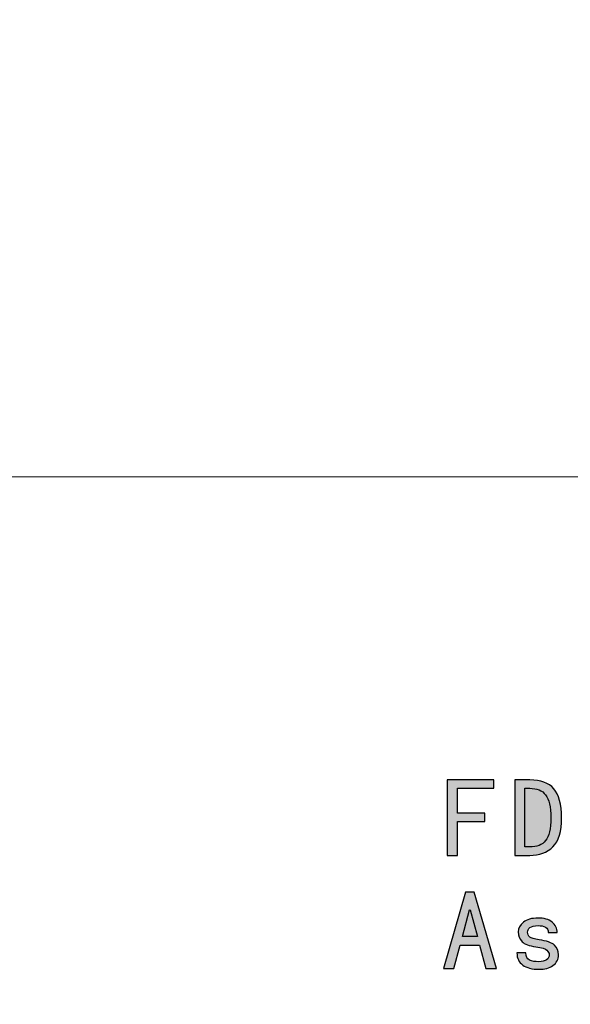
# Model space of a CAD drawing. Header units: millimetres. Extents: x -296 to 295, y -209 to 209.
# Tile 103 of 123: x 194 to 216, y -169 to -130. Entities that reach past the tile are written whole.
import ezdxf

# ---------------------------------------------------------------- set-up
doc = ezdxf.new("R2010")
doc.units = ezdxf.units.MM
doc.header["$MEASUREMENT"] = 0
doc.layers.add('layer 1', color=7, linetype='Continuous')

msp = doc.modelspace()

# ---------------------------------------------------------------- hatches: boundary and pattern name
at = {"layer": 'layer 1'}
h = msp.add_hatch(color=250, dxfattribs=at)
edge = h.paths.add_edge_path()
edge.add_spline(control_points=[(213.2954, -160.7036), (213.2954, -160.7036), (211.8264, -160.7036), (211.8264, -160.7036), (211.8264, -160.7036), (211.8264, -161.7072), (211.8264, -161.7072), (211.8264, -161.7072), (212.937, -161.7072), (212.937, -161.7072), (212.937, -161.7072), (212.937, -162.0473), (212.937, -162.0473), (212.937, -162.0473), (211.8264, -162.0473), (211.8264, -162.0473), (211.8264, -162.0473), (211.8264, -163.427), (211.8264, -163.427), (211.8264, -163.427), (211.4144, -163.427), (211.4144, -163.427), (211.4144, -163.427), (211.4144, -160.3635), (211.4144, -160.3635), (211.4144, -160.3635), (213.2954, -160.3635), (213.2954, -160.3635), (213.2954, -160.3635), (213.2954, -160.7036), (213.2954, -160.7036)], knot_values=[0, 0, 0, 0, 0.1, 0.1, 0.1, 0.2, 0.2, 0.2, 0.3, 0.3, 0.3, 0.4, 0.4, 0.4, 0.5, 0.5, 0.5, 0.6, 0.6, 0.6, 0.7, 0.7, 0.7, 0.8, 0.8, 0.8, 0.9, 0.9, 0.9, 1, 1, 1, 1], degree=3, periodic=1)
h = msp.add_hatch(color=250, dxfattribs=at)
edge = h.paths.add_edge_path()
edge.add_spline(control_points=[(216.047, -161.9044), (216.047, -162.4532), (215.9309, -162.8445), (215.6977, -163.0777), (215.4646, -163.31), (215.1512, -163.427), (214.7576, -163.427), (214.7576, -163.427), (214.1484, -163.427), (214.1484, -163.427), (214.1484, -163.427), (214.1484, -160.3635), (214.1484, -160.3635), (214.1484, -160.3635), (214.7576, -160.3635), (214.7576, -160.3635), (215.1994, -160.3635), (215.525, -160.4827), (215.7337, -160.7219), (215.9423, -160.9604), (216.047, -161.3548), (216.047, -161.9044)], knot_values=[0, 0, 0, 0, 0.1428571, 0.1428571, 0.1428571, 0.2857143, 0.2857143, 0.2857143, 0.4285714, 0.4285714, 0.4285714, 0.5714286, 0.5714286, 0.5714286, 0.7142857, 0.7142857, 0.7142857, 0.8571429, 0.8571429, 0.8571429, 1, 1, 1, 1], degree=3, periodic=1)
h = msp.add_hatch(color=250, dxfattribs=at)
edge = h.paths.add_edge_path()
edge.add_spline(control_points=[(215.6175, -161.9044), (215.6175, -161.4618), (215.5456, -161.1515), (215.4019, -160.9726), (215.259, -160.793), (215.0442, -160.7036), (214.7576, -160.7036), (214.7576, -160.7036), (214.5604, -160.7036), (214.5604, -160.7036), (214.5604, -160.7036), (214.5604, -163.0861), (214.5604, -163.0861), (214.5604, -163.0861), (214.7576, -163.0861), (214.7576, -163.0861), (215.0442, -163.0861), (215.259, -162.9997), (215.4019, -162.827), (215.5456, -162.6534), (215.6175, -162.3462), (215.6175, -161.9044)], knot_values=[0, 0, 0, 0, 0.1428571, 0.1428571, 0.1428571, 0.2857143, 0.2857143, 0.2857143, 0.4285714, 0.4285714, 0.4285714, 0.5714286, 0.5714286, 0.5714286, 0.7142857, 0.7142857, 0.7142857, 0.8571429, 0.8571429, 0.8571429, 1, 1, 1, 1], degree=3, periodic=1)
h = msp.add_hatch(color=250, dxfattribs=at)
edge = h.paths.add_edge_path()
edge.add_spline(control_points=[(213.4032, -168.0131), (213.4032, -168.0131), (212.9729, -168.0131), (212.9729, -168.0131), (212.9729, -168.0131), (212.7222, -167.0637), (212.7222, -167.0637), (212.7222, -167.0637), (211.9341, -167.0637), (211.9341, -167.0637), (211.9341, -167.0637), (211.6834, -168.0131), (211.6834, -168.0131), (211.6834, -168.0131), (211.2531, -168.0131), (211.2531, -168.0131), (211.2531, -168.0131), (212.1489, -164.9136), (212.1489, -164.9136), (212.1489, -164.9136), (212.5074, -164.9136), (212.5074, -164.9136), (212.5074, -164.9136), (213.4032, -168.0131), (213.4032, -168.0131)], knot_values=[0, 0, 0, 0, 0.125, 0.125, 0.125, 0.25, 0.25, 0.25, 0.375, 0.375, 0.375, 0.5, 0.5, 0.5, 0.625, 0.625, 0.625, 0.75, 0.75, 0.75, 0.875, 0.875, 0.875, 1, 1, 1, 1], degree=3, periodic=1)
h = msp.add_hatch(color=250, dxfattribs=at)
edge = h.paths.add_edge_path()
edge.add_spline(control_points=[(212.6328, -166.7228), (212.6328, -166.7228), (212.3461, -165.6306), (212.3461, -165.6306), (212.3461, -165.6306), (212.3102, -165.6306), (212.3102, -165.6306), (212.3102, -165.6306), (212.0236, -166.7228), (212.0236, -166.7228), (212.0236, -166.7228), (212.6328, -166.7228), (212.6328, -166.7228)], knot_values=[0, 0, 0, 0, 0.25, 0.25, 0.25, 0.5, 0.5, 0.5, 0.75, 0.75, 0.75, 1, 1, 1, 1], degree=3, periodic=1)
h = msp.add_hatch(color=250, dxfattribs=at)
edge = h.paths.add_edge_path()
edge.add_spline(control_points=[(215.9217, -167.4574), (215.9217, -167.6485), (215.8468, -167.7952), (215.6977, -167.8961), (215.5487, -167.9978), (215.3607, -168.049), (215.1336, -168.049), (214.847, -168.049), (214.6261, -167.9917), (214.471, -167.8785), (214.3158, -167.7654), (214.2378, -167.6011), (214.2378, -167.3855), (214.2378, -167.3855), (214.5963, -167.3855), (214.5963, -167.3855), (214.5963, -167.5292), (214.6468, -167.6248), (214.7484, -167.6722), (214.8501, -167.7203), (214.9724, -167.744), (215.1153, -167.744), (215.259, -167.744), (215.3668, -167.7173), (215.4379, -167.6638), (215.5097, -167.6095), (215.5456, -167.5415), (215.5456, -167.4574), (215.5456, -167.3978), (215.5158, -167.3382), (215.4562, -167.2785), (215.3966, -167.2189), (215.2468, -167.1708), (215.0083, -167.1348), (214.7331, -167.0989), (214.5451, -167.0309), (214.4442, -166.9292), (214.3425, -166.8276), (214.2913, -166.693), (214.2913, -166.5256), (214.2913, -166.3827), (214.3601, -166.2543), (214.4977, -166.1412), (214.6353, -166.0273), (214.8348, -165.9707), (215.0977, -165.9707), (215.337, -165.9707), (215.525, -166.0242), (215.6618, -166.132), (215.7994, -166.239), (215.8682, -166.3827), (215.8682, -166.5616), (215.8682, -166.5616), (215.5097, -166.5616), (215.5097, -166.5616), (215.5097, -166.4546), (215.4707, -166.3797), (215.3935, -166.3376), (215.3156, -166.2963), (215.217, -166.2749), (215.0977, -166.2749), (214.9426, -166.2749), (214.8317, -166.3025), (214.766, -166.356), (214.7003, -166.4095), (214.6682, -166.4721), (214.6682, -166.544), (214.6682, -166.6273), (214.698, -166.693), (214.7576, -166.7412), (214.8172, -166.7886), (214.9426, -166.8245), (215.1336, -166.8482), (215.444, -166.8964), (215.6534, -166.9713), (215.7604, -167.0722), (215.8682, -167.1738), (215.9217, -167.3022), (215.9217, -167.4574)], knot_values=[0, 0, 0, 0, 0.0384615, 0.0384615, 0.0384615, 0.0769231, 0.0769231, 0.0769231, 0.1153846, 0.1153846, 0.1153846, 0.1538462, 0.1538462, 0.1538462, 0.1923077, 0.1923077, 0.1923077, 0.2307692, 0.2307692, 0.2307692, 0.2692308, 0.2692308, 0.2692308, 0.3076923, 0.3076923, 0.3076923, 0.3461538, 0.3461538, 0.3461538, 0.3846154, 0.3846154, 0.3846154, 0.4230769, 0.4230769, 0.4230769, 0.4615385, 0.4615385, 0.4615385, 0.5, 0.5, 0.5, 0.5384615, 0.5384615, 0.5384615, 0.5769231, 0.5769231, 0.5769231, 0.6153846, 0.6153846, 0.6153846, 0.6538462, 0.6538462, 0.6538462, 0.6923077, 0.6923077, 0.6923077, 0.7307692, 0.7307692, 0.7307692, 0.7692308, 0.7692308, 0.7692308, 0.8076923, 0.8076923, 0.8076923, 0.8461538, 0.8461538, 0.8461538, 0.8846154, 0.8846154, 0.8846154, 0.9230769, 0.9230769, 0.9230769, 0.9615385, 0.9615385, 0.9615385, 1, 1, 1, 1], degree=3, periodic=1)

# ---------------------------------------------------------------- linework, layer by layer
at = {"layer": 'layer 1', "color": 1, "lineweight": 0}
msp.add_open_spline([(295.3283, 209.2747), (295.3283, 209.2747), (295.3283, -208.9236), (295.3283, -208.9236), (295.3283, -208.9236), (-296.1944, -208.9236), (-296.1944, -208.9236), (-296.1944, -208.9236), (-296.1944, 209.2747), (-296.1944, 209.2747), (-296.1944, 209.2747), (295.3283, 209.2747), (295.3283, 209.2747)], degree=3, knots=[0, 0, 0, 0, 0.25, 0.25, 0.25, 0.5, 0.5, 0.5, 0.75, 0.75, 0.75, 1, 1, 1, 1], dxfattribs=at)
at = {"layer": 'layer 1', "color": 5, "lineweight": 0}
msp.add_open_spline([(-281.2487, 194.7284), (-281.2487, 194.7284), (-281.2487, -197.0649), (-281.2487, -197.0649), (-281.2487, -197.0649), (283.3586, -197.0649), (283.3586, -197.0649)], degree=3, knots=[0, 0, 0, 0, 0.5, 0.5, 0.5, 1, 1, 1, 1], dxfattribs=at)
msp.add_open_spline([(191.9976, -148.0727), (191.9976, -148.0727), (283.3586, -148.0727), (283.3586, -148.0727)], degree=3, dxfattribs=at)
at = {"layer": 'layer 1', "color": 250}
for points, knots in [([(213.2954, -160.7036), (213.2954, -160.7036), (211.8264, -160.7036), (211.8264, -160.7036), (211.8264, -160.7036), (211.8264, -161.7072), (211.8264, -161.7072), (211.8264, -161.7072), (212.937, -161.7072), (212.937, -161.7072), (212.937, -161.7072), (212.937, -162.0473), (212.937, -162.0473), (212.937, -162.0473), (211.8264, -162.0473), (211.8264, -162.0473), (211.8264, -162.0473), (211.8264, -163.427), (211.8264, -163.427), (211.8264, -163.427), (211.4144, -163.427), (211.4144, -163.427), (211.4144, -163.427), (211.4144, -160.3635), (211.4144, -160.3635), (211.4144, -160.3635), (213.2954, -160.3635), (213.2954, -160.3635), (213.2954, -160.3635), (213.2954, -160.7036), (213.2954, -160.7036)], [0, 0, 0, 0, 0.1, 0.1, 0.1, 0.2, 0.2, 0.2, 0.3, 0.3, 0.3, 0.4, 0.4, 0.4, 0.5, 0.5, 0.5, 0.6, 0.6, 0.6, 0.7, 0.7, 0.7, 0.8, 0.8, 0.8, 0.9, 0.9, 0.9, 1, 1, 1, 1]), ([(216.047, -161.9044), (216.047, -162.4532), (215.9309, -162.8445), (215.6977, -163.0777), (215.4646, -163.31), (215.1512, -163.427), (214.7576, -163.427), (214.7576, -163.427), (214.1484, -163.427), (214.1484, -163.427), (214.1484, -163.427), (214.1484, -160.3635), (214.1484, -160.3635), (214.1484, -160.3635), (214.7576, -160.3635), (214.7576, -160.3635), (215.1994, -160.3635), (215.525, -160.4827), (215.7337, -160.7219), (215.9423, -160.9604), (216.047, -161.3548), (216.047, -161.9044)], [0, 0, 0, 0, 0.1428571, 0.1428571, 0.1428571, 0.2857143, 0.2857143, 0.2857143, 0.4285714, 0.4285714, 0.4285714, 0.5714286, 0.5714286, 0.5714286, 0.7142857, 0.7142857, 0.7142857, 0.8571429, 0.8571429, 0.8571429, 1, 1, 1, 1]), ([(215.6175, -161.9044), (215.6175, -161.4618), (215.5456, -161.1515), (215.4019, -160.9726), (215.259, -160.793), (215.0442, -160.7036), (214.7576, -160.7036), (214.7576, -160.7036), (214.5604, -160.7036), (214.5604, -160.7036), (214.5604, -160.7036), (214.5604, -163.0861), (214.5604, -163.0861), (214.5604, -163.0861), (214.7576, -163.0861), (214.7576, -163.0861), (215.0442, -163.0861), (215.259, -162.9997), (215.4019, -162.827), (215.5456, -162.6534), (215.6175, -162.3462), (215.6175, -161.9044)], [0, 0, 0, 0, 0.1428571, 0.1428571, 0.1428571, 0.2857143, 0.2857143, 0.2857143, 0.4285714, 0.4285714, 0.4285714, 0.5714286, 0.5714286, 0.5714286, 0.7142857, 0.7142857, 0.7142857, 0.8571429, 0.8571429, 0.8571429, 1, 1, 1, 1]), ([(213.4032, -168.0131), (213.4032, -168.0131), (212.9729, -168.0131), (212.9729, -168.0131), (212.9729, -168.0131), (212.7222, -167.0637), (212.7222, -167.0637), (212.7222, -167.0637), (211.9341, -167.0637), (211.9341, -167.0637), (211.9341, -167.0637), (211.6834, -168.0131), (211.6834, -168.0131), (211.6834, -168.0131), (211.2531, -168.0131), (211.2531, -168.0131), (211.2531, -168.0131), (212.1489, -164.9136), (212.1489, -164.9136), (212.1489, -164.9136), (212.5074, -164.9136), (212.5074, -164.9136), (212.5074, -164.9136), (213.4032, -168.0131), (213.4032, -168.0131)], [0, 0, 0, 0, 0.125, 0.125, 0.125, 0.25, 0.25, 0.25, 0.375, 0.375, 0.375, 0.5, 0.5, 0.5, 0.625, 0.625, 0.625, 0.75, 0.75, 0.75, 0.875, 0.875, 0.875, 1, 1, 1, 1]), ([(212.6328, -166.7228), (212.6328, -166.7228), (212.3461, -165.6306), (212.3461, -165.6306), (212.3461, -165.6306), (212.3102, -165.6306), (212.3102, -165.6306), (212.3102, -165.6306), (212.0236, -166.7228), (212.0236, -166.7228), (212.0236, -166.7228), (212.6328, -166.7228), (212.6328, -166.7228)], [0, 0, 0, 0, 0.25, 0.25, 0.25, 0.5, 0.5, 0.5, 0.75, 0.75, 0.75, 1, 1, 1, 1]), ([(215.9217, -167.4574), (215.9217, -167.6485), (215.8468, -167.7952), (215.6977, -167.8961), (215.5487, -167.9978), (215.3607, -168.049), (215.1336, -168.049), (214.847, -168.049), (214.6261, -167.9917), (214.471, -167.8785), (214.3158, -167.7654), (214.2378, -167.6011), (214.2378, -167.3855), (214.2378, -167.3855), (214.5963, -167.3855), (214.5963, -167.3855), (214.5963, -167.5292), (214.6468, -167.6248), (214.7484, -167.6722), (214.8501, -167.7203), (214.9724, -167.744), (215.1153, -167.744), (215.259, -167.744), (215.3668, -167.7173), (215.4379, -167.6638), (215.5097, -167.6095), (215.5456, -167.5415), (215.5456, -167.4574), (215.5456, -167.3978), (215.5158, -167.3382), (215.4562, -167.2785), (215.3966, -167.2189), (215.2468, -167.1708), (215.0083, -167.1348), (214.7331, -167.0989), (214.5451, -167.0309), (214.4442, -166.9292), (214.3425, -166.8276), (214.2913, -166.693), (214.2913, -166.5256), (214.2913, -166.3827), (214.3601, -166.2543), (214.4977, -166.1412), (214.6353, -166.0273), (214.8348, -165.9707), (215.0977, -165.9707), (215.337, -165.9707), (215.525, -166.0242), (215.6618, -166.132), (215.7994, -166.239), (215.8682, -166.3827), (215.8682, -166.5616), (215.8682, -166.5616), (215.5097, -166.5616), (215.5097, -166.5616), (215.5097, -166.4546), (215.4707, -166.3797), (215.3935, -166.3376), (215.3156, -166.2963), (215.217, -166.2749), (215.0977, -166.2749), (214.9426, -166.2749), (214.8317, -166.3025), (214.766, -166.356), (214.7003, -166.4095), (214.6682, -166.4721), (214.6682, -166.544), (214.6682, -166.6273), (214.698, -166.693), (214.7576, -166.7412), (214.8172, -166.7886), (214.9426, -166.8245), (215.1336, -166.8482), (215.444, -166.8964), (215.6534, -166.9713), (215.7604, -167.0722), (215.8682, -167.1738), (215.9217, -167.3022), (215.9217, -167.4574)], [0, 0, 0, 0, 0.0384615, 0.0384615, 0.0384615, 0.0769231, 0.0769231, 0.0769231, 0.1153846, 0.1153846, 0.1153846, 0.1538462, 0.1538462, 0.1538462, 0.1923077, 0.1923077, 0.1923077, 0.2307692, 0.2307692, 0.2307692, 0.2692308, 0.2692308, 0.2692308, 0.3076923, 0.3076923, 0.3076923, 0.3461538, 0.3461538, 0.3461538, 0.3846154, 0.3846154, 0.3846154, 0.4230769, 0.4230769, 0.4230769, 0.4615385, 0.4615385, 0.4615385, 0.5, 0.5, 0.5, 0.5384615, 0.5384615, 0.5384615, 0.5769231, 0.5769231, 0.5769231, 0.6153846, 0.6153846, 0.6153846, 0.6538462, 0.6538462, 0.6538462, 0.6923077, 0.6923077, 0.6923077, 0.7307692, 0.7307692, 0.7307692, 0.7692308, 0.7692308, 0.7692308, 0.8076923, 0.8076923, 0.8076923, 0.8461538, 0.8461538, 0.8461538, 0.8846154, 0.8846154, 0.8846154, 0.9230769, 0.9230769, 0.9230769, 0.9615385, 0.9615385, 0.9615385, 1, 1, 1, 1])]:
    msp.add_open_spline(points, degree=3, knots=knots, dxfattribs=at)

doc.saveas('drawing.dxf')
